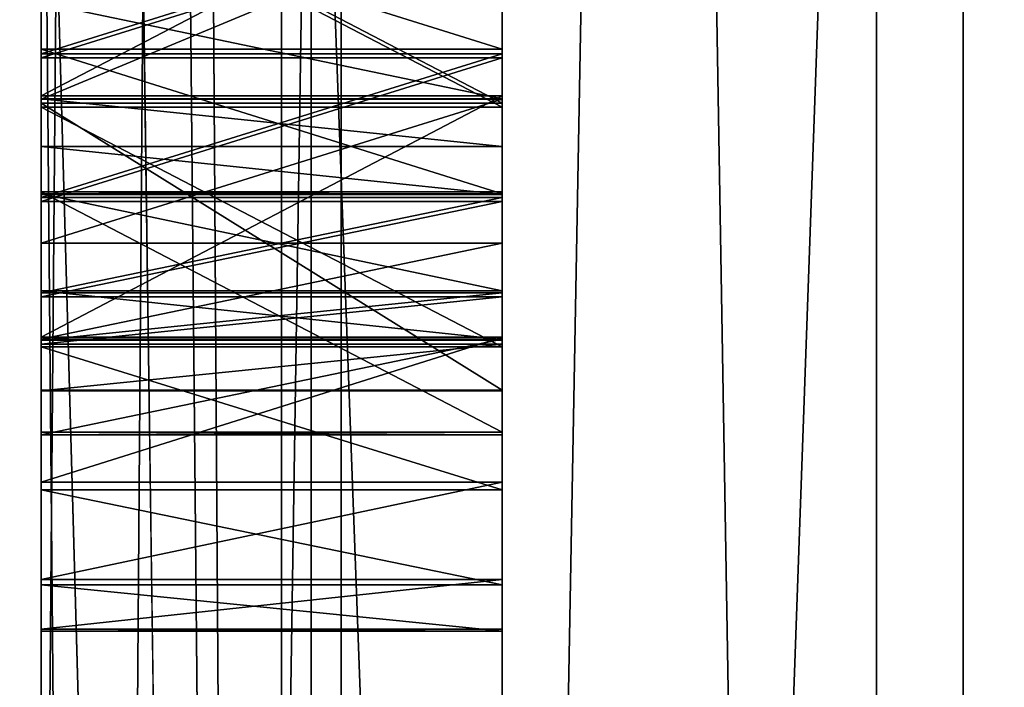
# Model space of a CAD drawing. Header units: millimetres. Extents: x -25 to 87, y -149 to 296.
# Tile 51 of 256: x 56.495 to 56.709, y 52.716 to 52.86. Entities that reach past the tile are written whole.
import ezdxf

# ---------------------------------------------------------------- set-up
doc = ezdxf.new("R2010")
doc.units = ezdxf.units.MM
doc.header["$LTSCALE"] = 65.185185
for name, color, linetype in [('100', 7, 'CONTINUOUS'), ('103', 7, 'CONTINUOUS'), ('104', 7, 'CONTINUOUS'), ('127', 7, 'CONTINUOUS'), ('128', 7, 'CONTINUOUS'), ('129', 7, 'CONTINUOUS'), ('130', 7, 'CONTINUOUS'), ('131', 7, 'CONTINUOUS'), ('132', 7, 'CONTINUOUS'), ('133', 7, 'CONTINUOUS'), ('134', 7, 'CONTINUOUS'), ('145', 7, 'CONTINUOUS'), ('146', 7, 'CONTINUOUS'), ('147', 7, 'CONTINUOUS'), ('148', 7, 'CONTINUOUS'), ('149', 7, 'CONTINUOUS'), ('150', 7, 'CONTINUOUS'), ('151', 7, 'CONTINUOUS'), ('152', 7, 'CONTINUOUS'), ('153', 7, 'CONTINUOUS'), ('154', 7, 'CONTINUOUS'), ('155', 7, 'CONTINUOUS'), ('170', 7, 'CONTINUOUS'), ('171', 7, 'CONTINUOUS'), ('172', 7, 'CONTINUOUS'), ('173', 7, 'CONTINUOUS'), ('174', 7, 'CONTINUOUS'), ('175', 7, 'CONTINUOUS'), ('176', 7, 'CONTINUOUS'), ('177', 7, 'CONTINUOUS'), ('178', 7, 'CONTINUOUS'), ('299', 7, 'CONTINUOUS'), ('300', 7, 'CONTINUOUS'), ('301', 7, 'CONTINUOUS'), ('302', 7, 'CONTINUOUS'), ('303', 7, 'CONTINUOUS'), ('304', 7, 'CONTINUOUS'), ('305', 7, 'CONTINUOUS'), ('306', 7, 'CONTINUOUS'), ('307', 7, 'CONTINUOUS'), ('308', 7, 'CONTINUOUS'), ('381', 7, 'CONTINUOUS'), ('383', 7, 'CONTINUOUS'), ('388', 7, 'CONTINUOUS'), ('389', 7, 'CONTINUOUS'), ('4', 7, 'CONTINUOUS'), ('7', 7, 'CONTINUOUS'), ('742', 7, 'CONTINUOUS'), ('746', 7, 'CONTINUOUS'), ('747', 7, 'CONTINUOUS'), ('87', 7, 'CONTINUOUS'), ('94', 7, 'CONTINUOUS'), ('95', 7, 'CONTINUOUS'), ('96', 7, 'CONTINUOUS'), ('97', 7, 'CONTINUOUS'), ('98', 7, 'CONTINUOUS'), ('99', 7, 'CONTINUOUS')]:
    doc.layers.add(name, color=color, linetype=linetype)

msp = doc.modelspace()

# ---------------------------------------------------------------- linework, layer by layer
at = {"layer": '100', "linetype": 'CONTINUOUS'}
for points in [[(56.68118, 50.79767, -18.44759), (56.68118, 58.55391, -17.72901), (56.55208, 58.48677, -17.81742), (56.68118, 50.79767, -18.44759)], [(56.68118, 58.55391, 17.72901), (56.68118, 50.79767, 18.44759), (56.55208, 58.48676, 17.81742), (56.68118, 58.55391, 17.72901)], [(56.5, 54.49687, -18.71794), (56.5, 52.49874, -18.77101), (56.55208, 58.48677, -17.81742), (56.5, 54.49687, -18.71794)], [(56.55208, 58.48677, -17.81742), (56.5, 52.49874, -18.77101), (56.55208, 50.67025, -18.49695), (56.55208, 58.48677, -17.81742)], [(56.55208, 50.67024, 18.49695), (56.5, 58.41992, 17.9785), (56.55208, 58.48676, 17.81742), (56.55208, 50.67024, 18.49695)], [(56.68118, 50.79767, -18.44759), (56.55208, 58.48677, -17.81742), (56.55208, 50.67025, -18.49695), (56.68118, 50.79767, -18.44759)], [(56.68118, 50.79767, 18.44759), (56.55208, 50.67024, 18.49695), (56.55208, 58.48676, 17.81742), (56.68118, 50.79767, 18.44759)], [(56.5, 56.47811, 18.45277), (56.5, 58.41992, 17.9785), (56.55208, 50.67024, 18.49695), (56.5, 56.47811, 18.45277)], [(56.5, 54.49687, 18.71794), (56.5, 56.47811, 18.45277), (56.55208, 50.67024, 18.49695), (56.5, 54.49687, 18.71794)], [(56.5, 52.49874, 18.77101), (56.5, 54.49687, 18.71794), (56.55208, 50.67024, 18.49695), (56.5, 52.49874, 18.77101)]]:
    msp.add_3dface(points, dxfattribs=at)
at = {"layer": '103', "linetype": 'CONTINUOUS'}
for points in [[(56.7, 56.80511, -16.67127), (56.7, 49.19489, -16.67127), (56.55858, 53, -17.04142), (56.7, 56.80511, -16.67127)], [(56.5, 51.10715, -16.79366), (56.5, 53, -16.9), (56.55858, 46.47853, -15.74422), (56.5, 51.10715, -16.79366)], [(56.55858, 46.47853, -15.74422), (56.5, 53, -16.9), (56.55858, 53, -17.04142), (56.55858, 46.47853, -15.74422)], [(56.7, 49.19489, -16.67127), (56.55858, 46.47853, -15.74422), (56.55858, 53, -17.04142), (56.7, 49.19489, -16.67127)]]:
    msp.add_3dface(points, dxfattribs=at)
at = {"layer": '104', "linetype": 'CONTINUOUS'}
for points in [[(56.7, 49.19489, 16.67127), (56.7, 56.80511, 16.67127), (56.55858, 53, 17.04142), (56.7, 49.19489, 16.67127)], [(56.5, 53, 16.9), (56.5, 49.23805, 16.47597), (56.55858, 53, 17.04142), (56.5, 53, 16.9)], [(56.55858, 53, 17.04142), (56.5, 49.23805, 16.47597), (56.55858, 46.47853, 15.74422), (56.55858, 53, 17.04142)], [(56.7, 49.19489, 16.67127), (56.55858, 53, 17.04142), (56.55858, 46.47853, 15.74422), (56.7, 49.19489, 16.67127)]]:
    msp.add_3dface(points, dxfattribs=at)
at = {"layer": '127', "linetype": 'CONTINUOUS'}
for points in [[(56.5, 52.89421, -16.66883), (56.5, 52.84218, -16.65792), (56.6, 52.84218, -16.65792), (56.5, 52.89421, -16.66883)], [(56.6, 52.89421, -16.66883), (56.5, 52.89421, -16.66883), (56.6, 52.84218, -16.65792), (56.6, 52.89421, -16.66883)]]:
    msp.add_3dface(points, dxfattribs=at)
at = {"layer": '128', "linetype": 'CONTINUOUS'}
for points in [[(56.5, 52.84218, -16.65792), (56.5, 52.7799, -16.61505), (56.6, 52.7799, -16.61505), (56.5, 52.84218, -16.65792)], [(56.6, 52.84218, -16.65792), (56.5, 52.84218, -16.65792), (56.6, 52.7799, -16.61505), (56.6, 52.84218, -16.65792)]]:
    msp.add_3dface(points, dxfattribs=at)
at = {"layer": '129', "linetype": 'CONTINUOUS'}
for points in [[(56.5, 52.7799, -16.61505), (56.5, 52.77979, -16.63633), (56.6, 52.77979, -16.63633), (56.5, 52.7799, -16.61505)], [(56.6, 52.7799, -16.61505), (56.5, 52.7799, -16.61505), (56.6, 52.77979, -16.63633), (56.6, 52.7799, -16.61505)]]:
    msp.add_3dface(points, dxfattribs=at)
at = {"layer": '130', "linetype": 'CONTINUOUS'}
for points in [[(56.5, 52.77979, -16.63633), (56.5, 52.78988, -16.70021), (56.6, 52.78988, -16.70021), (56.5, 52.77979, -16.63633)], [(56.6, 52.77979, -16.63633), (56.5, 52.77979, -16.63633), (56.6, 52.78988, -16.70021), (56.6, 52.77979, -16.63633)]]:
    msp.add_3dface(points, dxfattribs=at)
at = {"layer": '131', "linetype": 'CONTINUOUS'}
for points in [[(56.5, 52.78988, -16.70021), (56.5, 52.80013, -16.73218), (56.6, 52.80013, -16.73218), (56.5, 52.78988, -16.70021)], [(56.6, 52.78988, -16.70021), (56.5, 52.78988, -16.70021), (56.6, 52.80013, -16.73218), (56.6, 52.78988, -16.70021)]]:
    msp.add_3dface(points, dxfattribs=at)
at = {"layer": '132', "linetype": 'CONTINUOUS'}
for points in [[(56.5, 52.80013, -16.73218), (56.5, 52.8208, -16.7642), (56.6, 52.8208, -16.7642), (56.5, 52.80013, -16.73218)], [(56.6, 52.80013, -16.73218), (56.5, 52.80013, -16.73218), (56.6, 52.8208, -16.7642), (56.6, 52.80013, -16.73218)]]:
    msp.add_3dface(points, dxfattribs=at)
at = {"layer": '133', "linetype": 'CONTINUOUS'}
for points in [[(56.5, 52.8208, -16.7642), (56.5, 52.85194, -16.78563), (56.6, 52.85194, -16.78563), (56.5, 52.8208, -16.7642)], [(56.6, 52.8208, -16.7642), (56.5, 52.8208, -16.7642), (56.6, 52.85194, -16.78563), (56.6, 52.8208, -16.7642)]]:
    msp.add_3dface(points, dxfattribs=at)
at = {"layer": '134', "linetype": 'CONTINUOUS'}
for points in [[(56.5, 52.85194, -16.78563), (56.5, 52.88314, -16.79643), (56.6, 52.88314, -16.79643), (56.5, 52.85194, -16.78563)], [(56.6, 52.85194, -16.78563), (56.5, 52.85194, -16.78563), (56.6, 52.88314, -16.79643), (56.6, 52.85194, -16.78563)]]:
    msp.add_3dface(points, dxfattribs=at)
at = {"layer": '145', "linetype": 'CONTINUOUS'}
for points in [[(56.5, 52.89329, -16.84967), (56.5, 52.84126, -16.83877), (56.6, 52.84126, -16.83877), (56.5, 52.89329, -16.84967)], [(56.6, 52.89329, -16.84967), (56.5, 52.89329, -16.84967), (56.6, 52.84126, -16.83877), (56.6, 52.89329, -16.84967)]]:
    msp.add_3dface(points, dxfattribs=at)
at = {"layer": '146', "linetype": 'CONTINUOUS'}
for points in [[(56.5, 52.84126, -16.83877), (56.5, 52.78934, -16.80659), (56.6, 52.78934, -16.80659), (56.5, 52.84126, -16.83877)], [(56.6, 52.84126, -16.83877), (56.5, 52.84126, -16.83877), (56.6, 52.78934, -16.80659), (56.6, 52.84126, -16.83877)]]:
    msp.add_3dface(points, dxfattribs=at)
at = {"layer": '147', "linetype": 'CONTINUOUS'}
for points in [[(56.5, 52.78934, -16.80659), (56.5, 52.7583, -16.76388), (56.6, 52.7583, -16.76388), (56.5, 52.78934, -16.80659)], [(56.6, 52.78934, -16.80659), (56.5, 52.78934, -16.80659), (56.6, 52.7583, -16.76388), (56.6, 52.78934, -16.80659)]]:
    msp.add_3dface(points, dxfattribs=at)
at = {"layer": '148', "linetype": 'CONTINUOUS'}
for points in [[(56.5, 52.7583, -16.76388), (56.5, 52.73774, -16.71058), (56.6, 52.73774, -16.71058), (56.5, 52.7583, -16.76388)], [(56.6, 52.7583, -16.76388), (56.5, 52.7583, -16.76388), (56.6, 52.73774, -16.71058), (56.6, 52.7583, -16.76388)]]:
    msp.add_3dface(points, dxfattribs=at)
at = {"layer": '149', "linetype": 'CONTINUOUS'}
for points in [[(56.5, 52.73774, -16.71058), (56.5, 52.72771, -16.63606), (56.6, 52.72771, -16.63606), (56.5, 52.73774, -16.71058)], [(56.6, 52.73774, -16.71058), (56.5, 52.73774, -16.71058), (56.6, 52.72771, -16.63606), (56.6, 52.73774, -16.71058)]]:
    msp.add_3dface(points, dxfattribs=at)
at = {"layer": '150', "linetype": 'CONTINUOUS'}
for points in [[(56.5, 52.72771, -16.63606), (56.5, 52.72809, -16.5616), (56.6, 52.72809, -16.5616), (56.5, 52.72771, -16.63606)], [(56.6, 52.72771, -16.63606), (56.5, 52.72771, -16.63606), (56.6, 52.72809, -16.5616), (56.6, 52.72771, -16.63606)]]:
    msp.add_3dface(points, dxfattribs=at)
at = {"layer": '151', "linetype": 'CONTINUOUS'}
for points in [[(56.5, 52.72809, -16.5616), (56.5, 52.73888, -16.48718), (56.6, 52.73888, -16.48718), (56.5, 52.72809, -16.5616)], [(56.6, 52.72809, -16.5616), (56.5, 52.72809, -16.5616), (56.6, 52.73888, -16.48718), (56.6, 52.72809, -16.5616)]]:
    msp.add_3dface(points, dxfattribs=at)
at = {"layer": '152', "linetype": 'CONTINUOUS'}
for points in [[(56.5, 52.73888, -16.48718), (56.5, 52.75999, -16.4341), (56.6, 52.75999, -16.4341), (56.5, 52.73888, -16.48718)], [(56.6, 52.73888, -16.48718), (56.5, 52.73888, -16.48718), (56.6, 52.75999, -16.4341), (56.6, 52.73888, -16.48718)]]:
    msp.add_3dface(points, dxfattribs=at)
at = {"layer": '153', "linetype": 'CONTINUOUS'}
for points in [[(56.5, 52.75999, -16.4341), (56.5, 52.79145, -16.3917), (56.6, 52.79145, -16.3917), (56.5, 52.75999, -16.4341)], [(56.6, 52.75999, -16.4341), (56.5, 52.75999, -16.4341), (56.6, 52.79145, -16.3917), (56.6, 52.75999, -16.4341)]]:
    msp.add_3dface(points, dxfattribs=at)
at = {"layer": '154', "linetype": 'CONTINUOUS'}
for points in [[(56.5, 52.79145, -16.3917), (56.5, 52.8437, -16.36005), (56.6, 52.8437, -16.36005), (56.5, 52.79145, -16.3917)], [(56.6, 52.79145, -16.3917), (56.5, 52.79145, -16.3917), (56.6, 52.8437, -16.36005), (56.6, 52.79145, -16.3917)]]:
    msp.add_3dface(points, dxfattribs=at)
at = {"layer": '155', "linetype": 'CONTINUOUS'}
for points in [[(56.5, 52.8437, -16.36005), (56.5, 52.89583, -16.34968), (56.6, 52.89583, -16.34968), (56.5, 52.8437, -16.36005)], [(56.6, 52.8437, -16.36005), (56.5, 52.8437, -16.36005), (56.6, 52.89583, -16.34968), (56.6, 52.8437, -16.36005)]]:
    msp.add_3dface(points, dxfattribs=at)
at = {"layer": '170', "linetype": 'CONTINUOUS'}
for points in [[(56.6, 52.88515, -16.40282), (56.5, 52.88515, -16.40282), (56.6, 52.85384, -16.4133), (56.6, 52.88515, -16.40282)], [(56.6, 52.85384, -16.4133), (56.5, 52.88515, -16.40282), (56.5, 52.85384, -16.4133), (56.6, 52.85384, -16.4133)]]:
    msp.add_3dface(points, dxfattribs=at)
at = {"layer": '171', "linetype": 'CONTINUOUS'}
for points in [[(56.6, 52.85384, -16.4133), (56.5, 52.85384, -16.4133), (56.6, 52.82248, -16.43442), (56.6, 52.85384, -16.4133)], [(56.6, 52.82248, -16.43442), (56.5, 52.85384, -16.4133), (56.5, 52.82248, -16.43442), (56.6, 52.82248, -16.43442)]]:
    msp.add_3dface(points, dxfattribs=at)
at = {"layer": '172', "linetype": 'CONTINUOUS'}
for points in [[(56.6, 52.82248, -16.43442), (56.5, 52.82248, -16.43442), (56.6, 52.80149, -16.46622), (56.6, 52.82248, -16.43442)], [(56.6, 52.80149, -16.46622), (56.5, 52.82248, -16.43442), (56.5, 52.80149, -16.46622), (56.6, 52.80149, -16.46622)]]:
    msp.add_3dface(points, dxfattribs=at)
at = {"layer": '173', "linetype": 'CONTINUOUS'}
for points in [[(56.6, 52.80149, -16.46622), (56.5, 52.80149, -16.46622), (56.6, 52.79091, -16.49808), (56.6, 52.80149, -16.46622)], [(56.6, 52.79091, -16.49808), (56.5, 52.80149, -16.46622), (56.5, 52.79091, -16.49808), (56.6, 52.79091, -16.49808)]]:
    msp.add_3dface(points, dxfattribs=at)
at = {"layer": '174', "linetype": 'CONTINUOUS'}
for points in [[(56.6, 52.79091, -16.49808), (56.5, 52.79091, -16.49808), (56.6, 52.79075, -16.53), (56.6, 52.79091, -16.49808)], [(56.6, 52.79075, -16.53), (56.5, 52.79091, -16.49808), (56.5, 52.79075, -16.53), (56.6, 52.79075, -16.53)]]:
    msp.add_3dface(points, dxfattribs=at)
at = {"layer": '175', "linetype": 'CONTINUOUS'}
for points in [[(56.6, 52.79075, -16.53), (56.5, 52.79075, -16.53), (56.6, 52.801, -16.56197), (56.6, 52.79075, -16.53)], [(56.6, 52.801, -16.56197), (56.5, 52.79075, -16.53), (56.5, 52.801, -16.56197), (56.6, 52.801, -16.56197)]]:
    msp.add_3dface(points, dxfattribs=at)
at = {"layer": '176', "linetype": 'CONTINUOUS'}
for points in [[(56.6, 52.801, -16.56197), (56.5, 52.801, -16.56197), (56.6, 52.82173, -16.58335), (56.6, 52.801, -16.56197)], [(56.6, 52.82173, -16.58335), (56.5, 52.801, -16.56197), (56.5, 52.82173, -16.58335), (56.6, 52.82173, -16.58335)]]:
    msp.add_3dface(points, dxfattribs=at)
at = {"layer": '177', "linetype": 'CONTINUOUS'}
for points in [[(56.6, 52.82173, -16.58335), (56.5, 52.82173, -16.58335), (56.6, 52.85287, -16.60478), (56.6, 52.82173, -16.58335)], [(56.6, 52.85287, -16.60478), (56.5, 52.82173, -16.58335), (56.5, 52.85287, -16.60478), (56.6, 52.85287, -16.60478)]]:
    msp.add_3dface(points, dxfattribs=at)
at = {"layer": '178', "linetype": 'CONTINUOUS'}
for points in [[(56.6, 52.85287, -16.60478), (56.5, 52.85287, -16.60478), (56.6, 52.88406, -16.61558), (56.6, 52.85287, -16.60478)], [(56.6, 52.88406, -16.61558), (56.5, 52.85287, -16.60478), (56.5, 52.88406, -16.61558), (56.6, 52.88406, -16.61558)]]:
    msp.add_3dface(points, dxfattribs=at)
at = {"layer": '299', "linetype": 'CONTINUOUS'}
for points in [[(56.5, 52.86392, 16.64761), (56.5, 52.84311, 16.63693), (56.6, 52.84311, 16.63693), (56.5, 52.86392, 16.64761)], [(56.6, 52.86392, 16.64761), (56.5, 52.86392, 16.64761), (56.6, 52.84311, 16.63693), (56.6, 52.86392, 16.64761)]]:
    msp.add_3dface(points, dxfattribs=at)
at = {"layer": '300', "linetype": 'CONTINUOUS'}
for points in [[(56.5, 52.84311, 16.63693), (56.5, 52.83272, 16.62626), (56.6, 52.83272, 16.62626), (56.5, 52.84311, 16.63693)], [(56.6, 52.84311, 16.63693), (56.5, 52.84311, 16.63693), (56.6, 52.83272, 16.62626), (56.6, 52.84311, 16.63693)]]:
    msp.add_3dface(points, dxfattribs=at)
at = {"layer": '301', "linetype": 'CONTINUOUS'}
for points in [[(56.5, 52.83272, 16.62626), (56.5, 52.82235, 16.60496), (56.6, 52.82235, 16.60496), (56.5, 52.83272, 16.62626)], [(56.6, 52.83272, 16.62626), (56.5, 52.83272, 16.62626), (56.6, 52.82235, 16.60496), (56.6, 52.83272, 16.62626)]]:
    msp.add_3dface(points, dxfattribs=at)
at = {"layer": '302', "linetype": 'CONTINUOUS'}
for points in [[(56.5, 52.82235, 16.60496), (56.5, 52.82292, 16.34965), (56.6, 52.82235, 16.60496), (56.5, 52.82235, 16.60496)], [(56.6, 52.82235, 16.60496), (56.5, 52.82292, 16.34965), (56.6, 52.82292, 16.34965), (56.6, 52.82235, 16.60496)]]:
    msp.add_3dface(points, dxfattribs=at)
at = {"layer": '303', "linetype": 'CONTINUOUS'}
for points in [[(56.5, 52.82292, 16.34965), (56.5, 52.77083, 16.34953), (56.6, 52.77083, 16.34953), (56.5, 52.82292, 16.34965)], [(56.6, 52.82292, 16.34965), (56.5, 52.82292, 16.34965), (56.6, 52.77083, 16.34953), (56.6, 52.82292, 16.34965)]]:
    msp.add_3dface(points, dxfattribs=at)
at = {"layer": '304', "linetype": 'CONTINUOUS'}
for points in [[(56.5, 52.77083, 16.34953), (56.5, 52.77026, 16.60485), (56.6, 52.77083, 16.34953), (56.5, 52.77083, 16.34953)], [(56.6, 52.77083, 16.34953), (56.5, 52.77026, 16.60485), (56.6, 52.77026, 16.60485), (56.6, 52.77083, 16.34953)]]:
    msp.add_3dface(points, dxfattribs=at)
at = {"layer": '305', "linetype": 'CONTINUOUS'}
for points in [[(56.5, 52.77026, 16.60485), (56.5, 52.79098, 16.65809), (56.6, 52.79098, 16.65809), (56.5, 52.77026, 16.60485)], [(56.6, 52.77026, 16.60485), (56.5, 52.77026, 16.60485), (56.6, 52.79098, 16.65809), (56.6, 52.77026, 16.60485)]]:
    msp.add_3dface(points, dxfattribs=at)
at = {"layer": '306', "linetype": 'CONTINUOUS'}
for points in [[(56.5, 52.79098, 16.65809), (56.5, 52.81177, 16.67941), (56.6, 52.81177, 16.67941), (56.5, 52.79098, 16.65809)], [(56.6, 52.79098, 16.65809), (56.5, 52.79098, 16.65809), (56.6, 52.81177, 16.67941), (56.6, 52.79098, 16.65809)]]:
    msp.add_3dface(points, dxfattribs=at)
at = {"layer": '307', "linetype": 'CONTINUOUS'}
for points in [[(56.5, 52.81177, 16.67941), (56.5, 52.84299, 16.69012), (56.6, 52.84299, 16.69012), (56.5, 52.81177, 16.67941)], [(56.6, 52.81177, 16.67941), (56.5, 52.81177, 16.67941), (56.6, 52.84299, 16.69012), (56.6, 52.81177, 16.67941)]]:
    msp.add_3dface(points, dxfattribs=at)
at = {"layer": '308', "linetype": 'CONTINUOUS'}
for points in [[(56.5, 52.84299, 16.69012), (56.5, 52.88466, 16.69021), (56.6, 52.88466, 16.69021), (56.5, 52.84299, 16.69012)], [(56.6, 52.84299, 16.69012), (56.5, 52.84299, 16.69012), (56.6, 52.88466, 16.69021), (56.6, 52.84299, 16.69012)]]:
    msp.add_3dface(points, dxfattribs=at)
at = {"layer": '381', "linetype": 'CONTINUOUS'}
for points in [[(56.6, 49.41305, -15.71546), (57.45359, 56.47729, -15.235), (56.6, 56.58695, -15.71546), (56.6, 49.41305, -15.71546)], [(57.45359, 49.52271, -15.235), (57.45359, 56.47729, -15.235), (56.6, 49.41305, -15.71546), (57.45359, 49.52271, -15.235)]]:
    msp.add_3dface(points, dxfattribs=at)
at = {"layer": '383', "linetype": 'CONTINUOUS'}
for points in [[(57.45359, 56.47729, 15.235), (57.45359, 49.52271, 15.235), (56.6, 56.58695, 15.71546), (57.45359, 56.47729, 15.235)], [(56.6, 56.58695, 15.71546), (57.45359, 49.52271, 15.235), (56.6, 49.41305, 15.71546), (56.6, 56.58695, 15.71546)]]:
    msp.add_3dface(points, dxfattribs=at)
at = {"layer": '388', "linetype": 'CONTINUOUS'}
for points in [[(56.5, 53, -16.29282), (56.6, 49.41305, -15.71546), (56.6, 56.58695, -15.71546), (56.5, 53, -16.29282)], [(56.5, 53, -16.29282), (56.5, 49.37321, -15.88403), (56.6, 49.41305, -15.71546), (56.5, 53, -16.29282)]]:
    msp.add_3dface(points, dxfattribs=at)
at = {"layer": '389', "linetype": 'CONTINUOUS'}
for points in [[(56.5, 53, 16.29282), (56.6, 56.58695, 15.71546), (56.6, 49.41305, 15.71546), (56.5, 53, 16.29282)], [(56.5, 49.37321, 15.88403), (56.5, 53, 16.29282), (56.6, 49.41305, 15.71546), (56.5, 49.37321, 15.88403)]]:
    msp.add_3dface(points, dxfattribs=at)
at = {"layer": '4', "color": 7, "linetype": 'CONTINUOUS', "true_color": 0x0833a0}
for points in [[(56.5, 49.98244, -19.65203), (56.5, 53, -21), (56.5, 58.46463, -19.11663), (56.5, 49.98244, -19.65203)], [(56.5, 58.46463, 19.11663), (56.5, 53, 21), (56.5, 49.98244, 19.65203), (56.5, 58.46463, 19.11663)], [(56.5, 52.49874, 18.77101), (56.5, 53, 18.75), (56.5, 54.49687, 18.71794), (56.5, 52.49874, 18.77101)], [(56.5, 54.49687, -18.71794), (56.5, 53, -18.75), (56.5, 52.49874, -18.77101), (56.5, 54.49687, -18.71794)], [(56.5, 50.90043, 18.63207), (56.5, 53, 18.75), (56.5, 52.49874, 18.77101), (56.5, 50.90043, 18.63207)], [(56.5, 53, -18.75), (56.5, 44.86454, -16.89309), (56.5, 52.49874, -18.77101), (56.5, 53, -18.75)], [(56.5, 44.96383, -19.40154), (56.5, 53, -21), (56.5, 49.98244, -19.65203), (56.5, 44.96383, -19.40154)], [(56.5, 53, 21), (56.5, 44.96383, 19.40154), (56.5, 49.98244, 19.65203), (56.5, 53, 21)]]:
    msp.add_3dface(points, dxfattribs=at)
at = {"layer": '7', "color": 7, "linetype": 'CONTINUOUS', "true_color": 0x0833a0}
for points in [[(55.5, 53, 18.75), (56.5, 53, 18.75), (56.5, 50.90043, 18.63207), (55.5, 53, 18.75)], [(55.5, 53, 18.75), (56.5, 50.90043, 18.63207), (56.5, 48.82803, 18.27997), (55.5, 53, 18.75)], [(55.5, 53, 18.75), (56.5, 48.82803, 18.27997), (56.5, 46.80706, 17.69774), (55.5, 53, 18.75)], [(55.5, 53, 18.75), (56.5, 46.80706, 17.69774), (56.5, 44.86454, 16.89309), (55.5, 53, 18.75)], [(55.5, 53, 18.75), (56.5, 44.86454, 16.89309), (55.5, 44.86454, 16.8931), (55.5, 53, 18.75)], [(56.5, 53, -18.75), (55.5, 53, -18.75), (55.5, 44.86454, -16.8931), (56.5, 53, -18.75)], [(56.5, 44.86454, -16.89309), (56.5, 53, -18.75), (55.5, 44.86454, -16.8931), (56.5, 44.86454, -16.89309)]]:
    msp.add_3dface(points, dxfattribs=at)
at = {"layer": '742', "linetype": 'CONTINUOUS'}
for points in [[(56.5, 52.85384, -16.4133), (56.5, 52.88515, -16.40282), (56.5, 52.88406, -16.61558), (56.5, 52.85384, -16.4133)], [(56.5, 52.85287, -16.60478), (56.5, 52.85384, -16.4133), (56.5, 52.88406, -16.61558), (56.5, 52.85287, -16.60478)], [(56.5, 52.82248, -16.43442), (56.5, 52.85384, -16.4133), (56.5, 52.85287, -16.60478), (56.5, 52.82248, -16.43442)], [(56.5, 52.82173, -16.58335), (56.5, 52.82248, -16.43442), (56.5, 52.85287, -16.60478), (56.5, 52.82173, -16.58335)], [(56.5, 52.80149, -16.46622), (56.5, 52.82248, -16.43442), (56.5, 52.82173, -16.58335), (56.5, 52.80149, -16.46622)], [(56.5, 52.801, -16.56197), (56.5, 52.80149, -16.46622), (56.5, 52.82173, -16.58335), (56.5, 52.801, -16.56197)], [(56.5, 52.79091, -16.49808), (56.5, 52.80149, -16.46622), (56.5, 52.801, -16.56197), (56.5, 52.79091, -16.49808)], [(56.5, 52.79075, -16.53), (56.5, 52.79091, -16.49808), (56.5, 52.801, -16.56197), (56.5, 52.79075, -16.53)]]:
    msp.add_3dface(points, dxfattribs=at)
at = {"layer": '746', "linetype": 'CONTINUOUS'}
for points in [[(56.6, 52.79145, -16.3917), (56.6, 52.99995, -16.36085), (56.6, 53.05187, -16.39303), (56.6, 52.79145, -16.3917)], [(56.6, 52.79145, -16.3917), (56.6, 53.05187, -16.39303), (56.6, 52.88515, -16.40282), (56.6, 52.79145, -16.3917)], [(56.6, 53.05067, -16.62707), (56.6, 52.99843, -16.65872), (56.6, 52.84218, -16.65792), (56.6, 53.05067, -16.62707)], [(56.6, 53.05067, -16.62707), (56.6, 52.84218, -16.65792), (56.6, 52.7799, -16.61505), (56.6, 53.05067, -16.62707)], [(56.6, 53.05067, -16.62707), (56.6, 52.7799, -16.61505), (56.6, 52.88406, -16.61558), (56.6, 53.05067, -16.62707)], [(56.6, 52.94564, -16.79675), (56.6, 53.03933, -16.80787), (56.6, 52.78934, -16.80659), (56.6, 52.94564, -16.79675)], [(56.6, 53.03933, -16.80787), (56.6, 52.98709, -16.83951), (56.6, 52.84126, -16.83877), (56.6, 53.03933, -16.80787)], [(56.6, 53.03933, -16.80787), (56.6, 52.84126, -16.83877), (56.6, 52.78934, -16.80659), (56.6, 53.03933, -16.80787)], [(56.6, 52.79145, -16.3917), (56.6, 52.8437, -16.36005), (56.6, 52.99995, -16.36085), (56.6, 52.79145, -16.3917)], [(56.6, 52.8437, -16.36005), (56.6, 52.94792, -16.34995), (56.6, 52.99995, -16.36085), (56.6, 52.8437, -16.36005)], [(56.6, 52.99843, -16.65872), (56.6, 52.89421, -16.66883), (56.6, 52.84218, -16.65792), (56.6, 52.99843, -16.65872)], [(56.6, 52.98709, -16.83951), (56.6, 52.89329, -16.84967), (56.6, 52.84126, -16.83877), (56.6, 52.98709, -16.83951)], [(56.6, 52.8437, -16.36005), (56.6, 52.89583, -16.34968), (56.6, 52.94792, -16.34995), (56.6, 52.8437, -16.36005)], [(56.6, 52.88314, -16.79643), (56.6, 52.94564, -16.79675), (56.6, 52.78934, -16.80659), (56.6, 52.88314, -16.79643)], [(56.6, 52.79145, -16.3917), (56.6, 52.88515, -16.40282), (56.6, 52.85384, -16.4133), (56.6, 52.79145, -16.3917)], [(56.6, 52.7799, -16.61505), (56.6, 52.85287, -16.60478), (56.6, 52.88406, -16.61558), (56.6, 52.7799, -16.61505)], [(56.6, 52.85194, -16.78563), (56.6, 52.88314, -16.79643), (56.6, 52.7583, -16.76388), (56.6, 52.85194, -16.78563)], [(56.6, 52.88314, -16.79643), (56.6, 52.78934, -16.80659), (56.6, 52.7583, -16.76388), (56.6, 52.88314, -16.79643)], [(56.6, 52.75999, -16.4341), (56.6, 52.79145, -16.3917), (56.6, 52.85384, -16.4133), (56.6, 52.75999, -16.4341)], [(56.6, 52.75999, -16.4341), (56.6, 52.85384, -16.4133), (56.6, 52.82248, -16.43442), (56.6, 52.75999, -16.4341)], [(56.6, 52.7799, -16.61505), (56.6, 52.72809, -16.5616), (56.6, 52.85287, -16.60478), (56.6, 52.7799, -16.61505)], [(56.6, 52.72809, -16.5616), (56.6, 52.82173, -16.58335), (56.6, 52.85287, -16.60478), (56.6, 52.72809, -16.5616)], [(56.6, 52.8208, -16.7642), (56.6, 52.85194, -16.78563), (56.6, 52.7583, -16.76388), (56.6, 52.8208, -16.7642)], [(56.6, 52.75999, -16.4341), (56.6, 52.82248, -16.43442), (56.6, 52.80149, -16.46622), (56.6, 52.75999, -16.4341)], [(56.6, 52.72809, -16.5616), (56.6, 52.801, -16.56197), (56.6, 52.82173, -16.58335), (56.6, 52.72809, -16.5616)], [(56.6, 52.80013, -16.73218), (56.6, 52.8208, -16.7642), (56.6, 52.7583, -16.76388), (56.6, 52.80013, -16.73218)], [(56.6, 52.73888, -16.48718), (56.6, 52.75999, -16.4341), (56.6, 52.80149, -16.46622), (56.6, 52.73888, -16.48718)], [(56.6, 52.73888, -16.48718), (56.6, 52.80149, -16.46622), (56.6, 52.79091, -16.49808), (56.6, 52.73888, -16.48718)], [(56.6, 52.72809, -16.5616), (56.6, 52.79075, -16.53), (56.6, 52.801, -16.56197), (56.6, 52.72809, -16.5616)], [(56.6, 52.78988, -16.70021), (56.6, 52.80013, -16.73218), (56.6, 52.73774, -16.71058), (56.6, 52.78988, -16.70021)], [(56.6, 52.80013, -16.73218), (56.6, 52.7583, -16.76388), (56.6, 52.73774, -16.71058), (56.6, 52.80013, -16.73218)], [(56.6, 52.73888, -16.48718), (56.6, 52.79091, -16.49808), (56.6, 52.79075, -16.53), (56.6, 52.73888, -16.48718)], [(56.6, 52.72809, -16.5616), (56.6, 52.73888, -16.48718), (56.6, 52.79075, -16.53), (56.6, 52.72809, -16.5616)], [(56.6, 52.77979, -16.63633), (56.6, 52.78988, -16.70021), (56.6, 52.72771, -16.63606), (56.6, 52.77979, -16.63633)], [(56.6, 52.78988, -16.70021), (56.6, 52.73774, -16.71058), (56.6, 52.72771, -16.63606), (56.6, 52.78988, -16.70021)], [(56.6, 52.7799, -16.61505), (56.6, 52.77979, -16.63633), (56.6, 52.72771, -16.63606), (56.6, 52.7799, -16.61505)], [(56.6, 52.7799, -16.61505), (56.6, 52.72771, -16.63606), (56.6, 52.72809, -16.5616), (56.6, 52.7799, -16.61505)]]:
    msp.add_3dface(points, dxfattribs=at)
at = {"layer": '747', "linetype": 'CONTINUOUS'}
for points in [[(56.6, 52.86392, 16.64761), (56.6, 52.84311, 16.63693), (56.6, 52.88466, 16.69021), (56.6, 52.86392, 16.64761)], [(56.6, 52.84311, 16.63693), (56.6, 52.84299, 16.69012), (56.6, 52.88466, 16.69021), (56.6, 52.84311, 16.63693)], [(56.6, 52.84311, 16.63693), (56.6, 52.83272, 16.62626), (56.6, 52.84299, 16.69012), (56.6, 52.84311, 16.63693)], [(56.6, 52.83272, 16.62626), (56.6, 52.82235, 16.60496), (56.6, 52.84299, 16.69012), (56.6, 52.83272, 16.62626)], [(56.6, 52.82235, 16.60496), (56.6, 52.81177, 16.67941), (56.6, 52.84299, 16.69012), (56.6, 52.82235, 16.60496)], [(56.6, 52.82235, 16.60496), (56.6, 52.82292, 16.34965), (56.6, 52.77083, 16.34953), (56.6, 52.82235, 16.60496)], [(56.6, 52.82235, 16.60496), (56.6, 52.77083, 16.34953), (56.6, 52.81177, 16.67941), (56.6, 52.82235, 16.60496)], [(56.6, 52.77083, 16.34953), (56.6, 52.79098, 16.65809), (56.6, 52.81177, 16.67941), (56.6, 52.77083, 16.34953)], [(56.6, 52.77083, 16.34953), (56.6, 52.77026, 16.60485), (56.6, 52.79098, 16.65809), (56.6, 52.77083, 16.34953)]]:
    msp.add_3dface(points, dxfattribs=at)
at = {"layer": '87', "linetype": 'CONTINUOUS'}
for points in [[(56.5, 53, -21), (56.5, 44.96383, -19.40154), (0, 53, -21), (56.5, 53, -21)], [(0, 53, -21), (56.5, 44.96383, -19.40154), (4.97432, 49.05804, -20.6267), (0, 53, -21)], [(56.5, 53, 21), (0, 53, 21), (4.97401, 49.05828, 20.62675), (56.5, 53, 21)], [(9.7027, 45.31108, 19.54176), (56.5, 53, 21), (4.97401, 49.05828, 20.62675), (9.7027, 45.31108, 19.54176)], [(56.5, 44.96383, 19.40154), (56.5, 53, 21), (9.7027, 45.31108, 19.54176), (56.5, 44.96383, 19.40154)]]:
    msp.add_3dface(points, dxfattribs=at)
at = {"layer": '94', "linetype": 'CONTINUOUS'}
for points in [[(56.68118, 58.55391, -17.72901), (56.68118, 50.79767, -18.44759), (61.61021, 56.89155, -17.05001), (56.68118, 58.55391, -17.72901)], [(61.61021, 56.89155, -17.05001), (56.68118, 50.79767, -18.44759), (61.61021, 49.10845, -17.05001), (61.61021, 56.89155, -17.05001)]]:
    msp.add_3dface(points, dxfattribs=at)
at = {"layer": '95', "linetype": 'CONTINUOUS'}
for points in [[(56.7, 49.19489, -16.67127), (56.7, 56.80511, -16.67127), (61.5433, 49.19489, -16.67127), (56.7, 49.19489, -16.67127)], [(61.5433, 49.19489, -16.67127), (56.7, 56.80511, -16.67127), (61.5433, 56.80511, -16.67127), (61.5433, 49.19489, -16.67127)]]:
    msp.add_3dface(points, dxfattribs=at)
at = {"layer": '96', "linetype": 'CONTINUOUS'}
for points in [[(56.5, 52.47925, -16.34176), (56.5, 53, -16.29282), (56.5, 53.55198, -16.34071), (56.5, 52.47925, -16.34176)], [(56.5, 53.31248, -16.34713), (56.5, 52.47925, -16.34176), (56.5, 53.55198, -16.34071), (56.5, 53.31248, -16.34713)], [(56.5, 53.54157, 16.34106), (56.5, 53, 16.29282), (56.5, 52.40637, 16.33962), (56.5, 53.54157, 16.34106)], [(56.5, 53.48951, 16.34268), (56.5, 53.54157, 16.34106), (56.5, 52.5209, 16.34298), (56.5, 53.48951, 16.34268)], [(56.5, 52.5209, 16.34298), (56.5, 53.54157, 16.34106), (56.5, 52.40637, 16.33962), (56.5, 52.5209, 16.34298)], [(56.5, 53.29165, 16.34742), (56.5, 53.48951, 16.34268), (56.5, 52.58338, 16.34481), (56.5, 53.29165, 16.34742)], [(56.5, 52.58338, 16.34481), (56.5, 53.48951, 16.34268), (56.5, 52.5209, 16.34298), (56.5, 52.58338, 16.34481)], [(56.5, 52.54172, -16.34391), (56.5, 52.47925, -16.34176), (56.5, 53.31248, -16.34713), (56.5, 52.54172, -16.34391)], [(56.5, 52.54172, -16.34391), (56.5, 53.31248, -16.34713), (56.5, 53.24999, -16.34809), (56.5, 52.54172, -16.34391)], [(56.5, 53.23958, 16.34827), (56.5, 53.29165, 16.34742), (56.5, 52.77083, 16.34953), (56.5, 53.23958, 16.34827)], [(56.5, 52.77083, 16.34953), (56.5, 53.29165, 16.34742), (56.5, 52.58338, 16.34481), (56.5, 52.77083, 16.34953)], [(56.5, 52.89583, -16.34968), (56.5, 52.54172, -16.34391), (56.5, 53.24999, -16.34809), (56.5, 52.89583, -16.34968)], [(56.5, 52.9375, 16.3499), (56.5, 53.23958, 16.34827), (56.5, 52.82292, 16.34965), (56.5, 52.9375, 16.3499)], [(56.5, 52.82292, 16.34965), (56.5, 53.23958, 16.34827), (56.5, 52.77083, 16.34953), (56.5, 52.82292, 16.34965)], [(56.5, 52.78988, -16.70021), (56.5, 52.89421, -16.66883), (56.5, 53.1927, -16.68943), (56.5, 52.78988, -16.70021)], [(56.5, 53.08138, -16.73361), (56.5, 52.78988, -16.70021), (56.5, 53.1927, -16.68943), (56.5, 53.08138, -16.73361)], [(56.5, 53.0293, -16.73335), (56.5, 52.78988, -16.70021), (56.5, 53.08138, -16.73361), (56.5, 53.0293, -16.73335)], [(56.5, 52.80013, -16.73218), (56.5, 52.78988, -16.70021), (56.5, 53.0293, -16.73335), (56.5, 52.80013, -16.73218)], [(56.5, 52.8208, -16.7642), (56.5, 52.80013, -16.73218), (56.5, 53.0293, -16.73335), (56.5, 52.8208, -16.7642)], [(56.5, 53.0083, -16.76515), (56.5, 52.8208, -16.7642), (56.5, 53.0293, -16.73335), (56.5, 53.0083, -16.76515)], [(56.5, 52.85194, -16.78563), (56.5, 52.8208, -16.7642), (56.5, 53.0083, -16.76515), (56.5, 52.85194, -16.78563)], [(56.5, 52.97694, -16.78627), (56.5, 52.85194, -16.78563), (56.5, 53.0083, -16.76515), (56.5, 52.97694, -16.78627)], [(56.5, 53, -16.9), (56.5, 51.10715, -16.79366), (56.5, 52.46205, -16.84146), (56.5, 53, -16.9)], [(56.5, 53, -16.9), (56.5, 52.46205, -16.84146), (56.5, 52.52452, -16.84361), (56.5, 53, -16.9)], [(56.5, 53, -16.9), (56.5, 52.52452, -16.84361), (56.5, 52.89329, -16.84967), (56.5, 53, -16.9)], [(56.5, 49.23805, 16.47597), (56.5, 53, 16.9), (56.5, 52.42794, 16.67018), (56.5, 49.23805, 16.47597)], [(56.5, 52.84299, 16.69012), (56.5, 53, 16.9), (56.5, 52.88466, 16.69021), (56.5, 52.84299, 16.69012)], [(56.5, 53, 16.9), (56.5, 52.84299, 16.69012), (56.5, 52.55258, 16.68448), (56.5, 53, 16.9)], [(56.5, 52.42794, 16.67018), (56.5, 53, 16.9), (56.5, 52.4901, 16.68265), (56.5, 52.42794, 16.67018)], [(56.5, 52.4901, 16.68265), (56.5, 53, 16.9), (56.5, 52.55258, 16.68448), (56.5, 52.4901, 16.68265)], [(56.5, 49.37321, 15.88403), (56.5, 49.23805, 16.47597), (56.5, 53, 16.29282), (56.5, 49.37321, 15.88403)], [(56.5, 53, 16.29282), (56.5, 49.23805, 16.47597), (56.5, 52.35431, 16.3381), (56.5, 53, 16.29282)], [(56.5, 53, 16.29282), (56.5, 52.35431, 16.3381), (56.5, 52.40637, 16.33962), (56.5, 53, 16.29282)], [(56.5, 49.37321, -15.88403), (56.5, 53, -16.29282), (56.5, 52.47925, -16.34176), (56.5, 49.37321, -15.88403)], [(56.5, 52.88314, -16.79643), (56.5, 52.85194, -16.78563), (56.5, 52.97694, -16.78627), (56.5, 52.88314, -16.79643)], [(56.5, 52.93693, 16.60522), (56.5, 52.9375, 16.3499), (56.5, 52.82235, 16.60496), (56.5, 52.93693, 16.60522)], [(56.5, 52.82235, 16.60496), (56.5, 52.9375, 16.3499), (56.5, 52.82292, 16.34965), (56.5, 52.82235, 16.60496)], [(56.5, 52.92647, 16.62647), (56.5, 52.93693, 16.60522), (56.5, 52.83272, 16.62626), (56.5, 52.92647, 16.62647)], [(56.5, 52.83272, 16.62626), (56.5, 52.93693, 16.60522), (56.5, 52.82235, 16.60496), (56.5, 52.83272, 16.62626)], [(56.5, 52.91603, 16.63709), (56.5, 52.92647, 16.62647), (56.5, 52.84311, 16.63693), (56.5, 52.91603, 16.63709)], [(56.5, 52.84311, 16.63693), (56.5, 52.92647, 16.62647), (56.5, 52.83272, 16.62626), (56.5, 52.84311, 16.63693)], [(56.5, 52.86392, 16.64761), (56.5, 52.91603, 16.63709), (56.5, 52.84311, 16.63693), (56.5, 52.86392, 16.64761)], [(56.5, 52.8437, -16.36005), (56.5, 52.54172, -16.34391), (56.5, 52.89583, -16.34968), (56.5, 52.8437, -16.36005)], [(56.5, 52.84218, -16.65792), (56.5, 52.89421, -16.66883), (56.5, 52.78988, -16.70021), (56.5, 52.84218, -16.65792)], [(56.5, 52.89329, -16.84967), (56.5, 52.52452, -16.84361), (56.5, 52.84126, -16.83877), (56.5, 52.89329, -16.84967)], [(56.5, 52.79145, -16.3917), (56.5, 52.54172, -16.34391), (56.5, 52.8437, -16.36005), (56.5, 52.79145, -16.3917)], [(56.5, 52.84299, 16.69012), (56.5, 52.81177, 16.67941), (56.5, 52.55258, 16.68448), (56.5, 52.84299, 16.69012)], [(56.5, 52.7799, -16.61505), (56.5, 52.84218, -16.65792), (56.5, 52.77979, -16.63633), (56.5, 52.7799, -16.61505)], [(56.5, 52.77979, -16.63633), (56.5, 52.84218, -16.65792), (56.5, 52.78988, -16.70021), (56.5, 52.77979, -16.63633)], [(56.5, 52.84126, -16.83877), (56.5, 52.52452, -16.84361), (56.5, 52.78934, -16.80659), (56.5, 52.84126, -16.83877)], [(56.5, 52.81177, 16.67941), (56.5, 52.79098, 16.65809), (56.5, 52.62577, 16.67598), (56.5, 52.81177, 16.67941)], [(56.5, 52.55258, 16.68448), (56.5, 52.81177, 16.67941), (56.5, 52.62577, 16.67598), (56.5, 52.55258, 16.68448)], [(56.5, 52.75999, -16.4341), (56.5, 52.54172, -16.34391), (56.5, 52.79145, -16.3917), (56.5, 52.75999, -16.4341)], [(56.5, 52.79098, 16.65809), (56.5, 52.77026, 16.60485), (56.5, 52.66836, 16.6453), (56.5, 52.79098, 16.65809)], [(56.5, 52.62577, 16.67598), (56.5, 52.79098, 16.65809), (56.5, 52.64691, 16.66596), (56.5, 52.62577, 16.67598)], [(56.5, 52.64691, 16.66596), (56.5, 52.79098, 16.65809), (56.5, 52.66836, 16.6453), (56.5, 52.64691, 16.66596)], [(56.5, 52.52452, -16.84361), (56.5, 52.5344, -16.55655), (56.5, 52.78934, -16.80659), (56.5, 52.52452, -16.84361)], [(56.5, 52.78934, -16.80659), (56.5, 52.5344, -16.55655), (56.5, 52.7583, -16.76388), (56.5, 52.78934, -16.80659)], [(56.5, 52.77026, 16.60485), (56.5, 52.77083, 16.34953), (56.5, 52.68002, 16.60307), (56.5, 52.77026, 16.60485)], [(56.5, 52.68002, 16.60307), (56.5, 52.77083, 16.34953), (56.5, 52.62795, 16.60155), (56.5, 52.68002, 16.60307)], [(56.5, 52.62795, 16.60155), (56.5, 52.77083, 16.34953), (56.5, 52.66168, 16.51739), (56.5, 52.62795, 16.60155)], [(56.5, 52.66168, 16.51739), (56.5, 52.77083, 16.34953), (56.5, 52.68376, 16.47547), (56.5, 52.66168, 16.51739)], [(56.5, 52.68376, 16.47547), (56.5, 52.77083, 16.34953), (56.5, 52.68469, 16.44357), (56.5, 52.68376, 16.47547)], [(56.5, 52.68469, 16.44357), (56.5, 52.77083, 16.34953), (56.5, 52.67553, 16.40073), (56.5, 52.68469, 16.44357)], [(56.5, 52.67553, 16.40073), (56.5, 52.77083, 16.34953), (56.5, 52.64522, 16.36791), (56.5, 52.67553, 16.40073)], [(56.5, 52.64522, 16.36791), (56.5, 52.77083, 16.34953), (56.5, 52.62471, 16.35667), (56.5, 52.64522, 16.36791)], [(56.5, 52.62471, 16.35667), (56.5, 52.77083, 16.34953), (56.5, 52.58338, 16.34481), (56.5, 52.62471, 16.35667)], [(56.5, 52.66836, 16.6453), (56.5, 52.77026, 16.60485), (56.5, 52.67939, 16.62434), (56.5, 52.66836, 16.6453)], [(56.5, 52.67939, 16.62434), (56.5, 52.77026, 16.60485), (56.5, 52.68002, 16.60307), (56.5, 52.67939, 16.62434)], [(56.5, 52.73888, -16.48718), (56.5, 52.54172, -16.34391), (56.5, 52.75999, -16.4341), (56.5, 52.73888, -16.48718)], [(56.5, 52.7583, -16.76388), (56.5, 52.5344, -16.55655), (56.5, 52.73774, -16.71058), (56.5, 52.7583, -16.76388)], [(56.5, 52.53659, -16.49276), (56.5, 52.54172, -16.34391), (56.5, 52.73888, -16.48718), (56.5, 52.53659, -16.49276)], [(56.5, 52.6407, -16.49634), (56.5, 52.53659, -16.49276), (56.5, 52.73888, -16.48718), (56.5, 52.6407, -16.49634)], [(56.5, 52.72809, -16.5616), (56.5, 52.6407, -16.49634), (56.5, 52.73888, -16.48718), (56.5, 52.72809, -16.5616)], [(56.5, 52.73774, -16.71058), (56.5, 52.5344, -16.55655), (56.5, 52.72771, -16.63606), (56.5, 52.73774, -16.71058)], [(56.5, 52.6385, -16.56013), (56.5, 52.6407, -16.49634), (56.5, 52.72809, -16.5616), (56.5, 52.6385, -16.56013)], [(56.5, 52.72771, -16.63606), (56.5, 52.6385, -16.56013), (56.5, 52.72809, -16.5616), (56.5, 52.72771, -16.63606)], [(56.5, 52.5344, -16.55655), (56.5, 52.6385, -16.56013), (56.5, 52.72771, -16.63606), (56.5, 52.5344, -16.55655)]]:
    msp.add_3dface(points, dxfattribs=at)
at = {"layer": '97', "linetype": 'CONTINUOUS'}
for points in [[(56.68118, 58.55391, 17.72901), (61.61021, 56.89155, 17.05001), (56.68118, 50.79767, 18.44759), (56.68118, 58.55391, 17.72901)], [(61.61021, 56.89155, 17.05001), (61.61021, 49.10845, 17.05001), (56.68118, 50.79767, 18.44759), (61.61021, 56.89155, 17.05001)]]:
    msp.add_3dface(points, dxfattribs=at)
at = {"layer": '98', "linetype": 'CONTINUOUS'}
for points in [[(56.7, 56.80511, 16.67127), (56.7, 49.19489, 16.67127), (61.5433, 56.80511, 16.67127), (56.7, 56.80511, 16.67127)], [(61.5433, 56.80511, 16.67127), (56.7, 49.19489, 16.67127), (61.5433, 49.19489, 16.67127), (61.5433, 56.80511, 16.67127)]]:
    msp.add_3dface(points, dxfattribs=at)
at = {"layer": '99', "linetype": 'CONTINUOUS'}
for points in [[(56.71787, 54.25244, 20.04246), (56.71787, 58.50896, 19.31114), (56.56504, 49.94952, 19.7963), (56.71787, 54.25244, 20.04246)], [(56.71787, 58.50896, 19.31114), (56.56504, 58.49748, 19.26076), (56.56504, 49.94952, 19.7963), (56.71787, 58.50896, 19.31114)], [(56.5, 49.98244, -19.65203), (56.5, 58.46463, -19.11663), (56.56504, 58.49748, -19.26076), (56.5, 49.98244, -19.65203)], [(56.56504, 49.94952, -19.7963), (56.5, 49.98244, -19.65203), (56.56504, 58.49748, -19.26076), (56.56504, 49.94952, -19.7963)], [(56.5, 58.46463, 19.11663), (56.5, 49.98244, 19.65203), (56.56504, 58.49748, 19.26076), (56.5, 58.46463, 19.11663)], [(56.56504, 58.49748, 19.26076), (56.5, 49.98244, 19.65203), (56.56504, 49.94952, 19.7963), (56.56504, 58.49748, 19.26076)], [(56.71787, 54.25244, -20.04246), (56.56504, 49.94952, -19.7963), (56.56504, 58.49748, -19.26076), (56.71787, 54.25244, -20.04246)], [(56.71787, 54.25244, -20.04246), (56.71787, 49.93799, -19.84673), (56.56504, 49.94952, -19.7963), (56.71787, 54.25244, -20.04246)], [(56.71787, 49.93799, 19.84673), (56.71787, 54.25244, 20.04246), (56.56504, 49.94952, 19.7963), (56.71787, 49.93799, 19.84673)]]:
    msp.add_3dface(points, dxfattribs=at)

doc.saveas('drawing.dxf')
